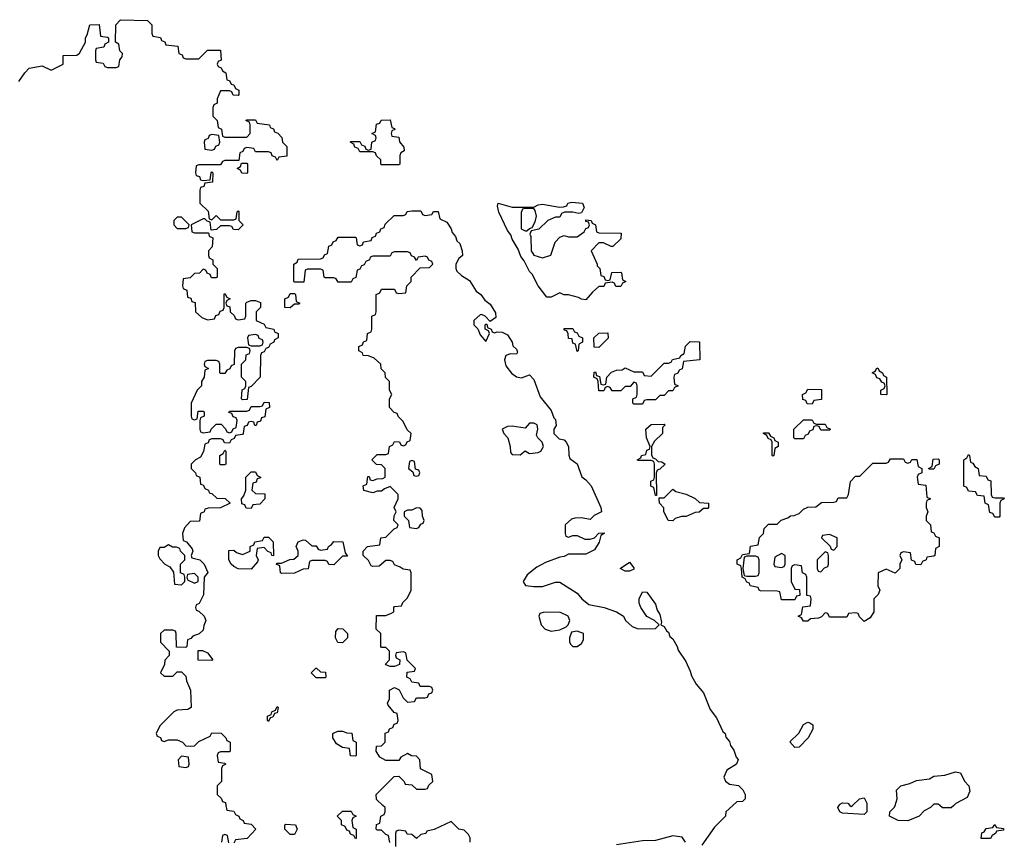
# Model space of a CAD drawing. Header units: inches. Extents: x 1861287 to 2052918, y 204622 to 437896.
# Tile 52 of 215: x 2003106 to 2007634, y 259830 to 263614. Entities that reach past the tile are written whole.
import ezdxf

# ---------------------------------------------------------------- set-up
doc = ezdxf.new("R2010")
doc.units = ezdxf.units.IN
doc.header["$MEASUREMENT"] = 0
doc.layers.add('C0205', color=7, linetype='Continuous')
doc.layers.add('C0206', color=7, linetype='Continuous')

msp = doc.modelspace()

# ---------------------------------------------------------------- linework, layer by layer
at = {"layer": 'C0205', "color": 5, "elevation": 80}
for points in [[(2004054.6, 260000), (2004058, 259978), (2004090, 259974), (2004098, 259958), (2004114, 259950), (2004118, 259938), (2004134, 259930), (2004138, 259918), (2004170, 259914), (2004192, 259890), (2004152.7, 259847.3), (2004098, 259842), (2004090, 259826)], [(2004808.4, 259828.4), (2004802, 259862), (2004790, 259866), (2004770, 259886), (2004750, 259886), (2004746, 259890), (2004747.3, 259912.7), (2004762, 259918), (2004766, 259950), (2004782, 259958), (2004786, 259970), (2004786, 259990), (2004775.6, 260000)], [(2006386.1, 260000), (2006354, 259970), (2006352, 259950), (2006300.7, 259899.3), (2006242.8, 259817.2)], [(2007002, 260000), (2007002, 259970), (2006990, 259958), (2006890, 259964), (2006878, 259970), (2006868.7, 259990), (2006874.4, 260000)], [(2006924, 260000), (2006930, 259994), (2006936.3, 260000)], [(2007304, 260000), (2007294, 259990), (2007265.4, 259974.6), (2007242, 259950), (2007190, 259929.3), (2007146, 259930), (2007106, 259950), (2007108, 259970), (2007128.9, 259991.2), (2007131.9, 260000)], [(2007401.7, 260000), (2007390, 259989), (2007349.1, 259989.1), (2007336.8, 260000)], [(2005178, 259830), (2005178, 259850), (2005170, 259866), (2005150, 259886), (2005126, 259890), (2005090, 259926), (2005011.6, 259888.4), (2004978, 259882), (2004974, 259870), (2004950, 259866), (2004930, 259848), (2004910, 259866), (2004887.3, 259867.3), (2004882, 259882), (2004850, 259886), (2004838, 259882), (2004834, 259870), (2004834, 259810)], [(2004067.3, 259827.3), (2004062, 259862), (2004050, 259866), (2004038, 259862), (2004034, 259830)], [(2006168, 259830), (2006153.2, 259853.2), (2006110, 259859.3), (2006030, 259839), (2005970, 259837.2), (2005850, 259819)]]:
    msp.add_lwpolyline(points, dxfattribs=at)
for points in [[(2004650, 259846), (2004642, 259862), (2004627.3, 259867.3), (2004622, 259882), (2004610, 259886), (2004602, 259902), (2004586, 259910), (2004586, 259930), (2004566, 259950), (2004590, 259974), (2004630, 259974), (2004638, 259958), (2004654, 259950), (2004638, 259942), (2004634, 259930), (2004638, 259898), (2004654, 259890), (2004654, 259850)], [(2004350, 259866), (2004326, 259890), (2004326, 259910), (2004330, 259914), (2004374, 259910), (2004382, 259890), (2004370, 259866)], [(2007528, 259848), (2007530, 259874), (2007542, 259878), (2007550, 259894), (2007582, 259898), (2007590, 259912), (2007598, 259898), (2007630, 259894), (2007630, 259886), (2007598, 259882), (2007594, 259870), (2007578, 259862), (2007570, 259848)]]:
    msp.add_lwpolyline(points, close=True, dxfattribs=at)
at = {"layer": 'C0206', "color": 5, "elevation": 80}
for points in [[(2003102, 263330), (2003129, 263370), (2003150, 263390.7), (2003210, 263402), (2003250, 263382), (2003306, 263410), (2003306, 263450), (2003369, 263451), (2003380.2, 263459.8), (2003408, 263510), (2003408, 263530), (2003416.4, 263543.6), (2003429.1, 263590.9), (2003471.3, 263591.3), (2003478, 263538), (2003510, 263534), (2003514, 263530), (2003514, 263510), (2003498, 263502), (2003492.7, 263487.3), (2003458, 263482), (2003454, 263470), (2003454, 263430), (2003458, 263418), (2003490, 263414), (2003498, 263398), (2003510, 263394), (2003550, 263394), (2003562, 263398), (2003566, 263430), (2003576.4, 263443.6), (2003578, 263458), (2003566, 263470), (2003562, 263502), (2003546, 263510), (2003548, 263590), (2003570, 263614), (2003694, 263610), (2003714, 263590), (2003714, 263550), (2003718, 263538), (2003752.7, 263532.7), (2003758, 263518), (2003772.7, 263512.7), (2003778, 263498), (2003832.7, 263492.7), (2003838, 263458), (2003852.7, 263452.7), (2003858, 263438), (2003870, 263434), (2003930, 263434), (2003970, 263474), (2004030, 263474), (2004032, 263428), (2004018, 263422), (2004014, 263410), (2004018, 263398), (2004032.7, 263392.7), (2004038, 263378), (2004054, 263370), (2004058, 263338), (2004070, 263334), (2004078, 263318), (2004090, 263314), (2004098, 263298), (2004114, 263290), (2004114, 263270), (2004110, 263266), (2004087.3, 263267.3), (2004082, 263282), (2004070, 263286), (2004030, 263286), (2004014, 263250), (2004014, 263230), (2003998, 263222), (2003994, 263210), (2003994, 263170), (2004014, 263150), (2004018, 263118), (2004034, 263110), (2004038, 263078), (2004050, 263074), (2004150, 263074), (2004166, 263090), (2004166, 263130), (2004162, 263142), (2004146, 263150), (2004150, 263154), (2004190, 263154), (2004198, 263138), (2004254, 263130), (2004258, 263118), (2004272.7, 263112.7), (2004278, 263098), (2004292.7, 263092.7), (2004312, 263072), (2004314, 263050), (2004334, 263030), (2004334, 262986), (2004298, 262982), (2004290, 262966), (2004282, 262982), (2004267.3, 262987.3), (2004262, 263002), (2004250, 263006), (2004190, 263006), (2004182, 263022), (2004150, 263026), (2004138, 263022), (2004132.7, 263007.3), (2004118, 263002), (2004114, 262966), (2004050, 262966), (2004038, 262962), (2004030, 262946), (2003930, 262946), (2003918, 262942), (2003914, 262910), (2003918, 262898), (2003932.7, 262892.7), (2003938, 262878), (2003950, 262874), (2003982, 262878), (2003986, 262910), (2003990, 262914), (2003994, 262910), (2003992.7, 262867.3), (2003958, 262862), (2003952.7, 262847.3), (2003938, 262842), (2003934, 262830), (2003934, 262770), (2003972.7, 262732.7), (2003978, 262698), (2003990, 262694), (2004010, 262714), (2004030, 262694), (2004090, 262694), (2004102, 262698), (2004106, 262730), (2004110, 262734), (2004114, 262730), (2004114, 262690), (2004134, 262670), (2004110, 262648), (2004088.4, 262648.4), (2004082, 262662), (2004070, 262666), (2004030, 262666), (2004011.6, 262648.4), (2003986, 262646), (2003982, 262682), (2003967.3, 262687.3), (2003958, 262698), (2003950, 262698), (2003894, 262670), (2003898, 262638), (2003910, 262634), (2003974, 262634), (2003978, 262618), (2003994, 262610), (2003991.6, 262568.4), (2003974, 262550), (2003974, 262530), (2003978, 262518), (2003994, 262510), (2003994, 262490), (2004014, 262470), (2004014, 262430), (2004010, 262426), (2003987.3, 262427.3), (2003982, 262442), (2003967.3, 262447.3), (2003962, 262462), (2003950, 262466), (2003932.7, 262447.3), (2003910, 262446), (2003890, 262426), (2003858, 262422), (2003854, 262390), (2003858, 262378), (2003874, 262370), (2003878, 262338), (2003892.7, 262332.7), (2003898, 262318), (2003912.7, 262312.7), (2003914, 262270), (2003943.6, 262243.6), (2003970, 262234), (2004002, 262238), (2004007.3, 262252.7), (2004022, 262258), (2004027.3, 262272.7), (2004042, 262278), (2004046, 262290), (2004046, 262350), (2004050, 262354), (2004058, 262338), (2004074, 262330), (2004058, 262322), (2004054, 262310), (2004058, 262298), (2004072.7, 262292.7), (2004074, 262270), (2004092.7, 262252.7), (2004098, 262238), (2004110, 262234), (2004142, 262238), (2004146, 262250), (2004146, 262310), (2004150, 262314), (2004170, 262322), (2004190, 262322), (2004212.7, 262312.7), (2004214, 262290), (2004194, 262270), (2004194, 262230), (2004230, 262214), (2004238, 262198), (2004274, 262190), (2004278, 262178), (2004294, 262170), (2004294, 262150), (2004278, 262142), (2004274, 262130), (2004258, 262122), (2004250, 262106), (2004238, 262102), (2004230, 262086), (2004218, 262082), (2004214, 262070), (2004212, 261970), (2004170, 261926), (2004158, 261922), (2004152.7, 261867.3), (2004130, 261866), (2004126, 261870), (2004128.4, 261911.6), (2004142, 261918), (2004146, 261930), (2004146, 261950), (2004126, 261970), (2004126, 262030), (2004146, 262050), (2004147.3, 262072.7), (2004162, 262078), (2004166, 262090), (2004162, 262102), (2004150, 262106), (2004110, 262106), (2004098, 262102), (2004094, 262090), (2004092.7, 262027.3), (2004078, 262022), (2004072.7, 262007.3), (2004058, 262002), (2004050, 261986), (2004030, 261986), (2004026, 261990), (2004026, 262030), (2004022, 262042), (2004010, 262046), (2003970, 262046), (2003958, 262042), (2003954, 262030), (2003958, 262018), (2003974, 262010), (2003958, 262002), (2003954, 261970), (2003942, 261950), (2003942, 261930), (2003922, 261910), (2003894, 261850), (2003894, 261790), (2003898, 261778), (2003910, 261774), (2003922, 261778), (2003927.3, 261812.7), (2003950, 261814), (2003954, 261810), (2003954, 261790), (2003938, 261782), (2003934, 261770), (2003934, 261730), (2003938, 261718), (2003950, 261714), (2003982, 261718), (2003986, 261730), (2004010, 261754), (2004032.7, 261752.7), (2004052.7, 261732.7), (2004058, 261718), (2004070, 261714), (2004082, 261718), (2004087.3, 261732.7), (2004102, 261738), (2004106, 261770), (2004102, 261782), (2004087.3, 261787.3), (2004082, 261802), (2004067.3, 261807.3), (2004070, 261814), (2004150, 261814), (2004162, 261818), (2004170, 261834), (2004210, 261834), (2004222, 261838), (2004230, 261854), (2004252.7, 261852.7), (2004254, 261830), (2004238, 261822), (2004232.7, 261787.3), (2004218, 261782), (2004212.7, 261767.3), (2004198, 261762), (2004192.7, 261747.3), (2004187.3, 261747.3), (2004182, 261762), (2004170, 261766), (2004158, 261762), (2004152.7, 261747.3), (2004138, 261742), (2004134, 261710), (2004130, 261706), (2004098, 261702), (2004092.7, 261687.3), (2004078, 261682), (2004070, 261666), (2004047.3, 261667.3), (2004042, 261682), (2004030, 261686), (2003990, 261686), (2003978, 261682), (2003972.7, 261667.3), (2003958, 261662), (2003951.6, 261628.4), (2003938, 261602), (2003914, 261590), (2003894, 261570), (2003894, 261550), (2003914, 261530), (2003918, 261518), (2003934, 261510), (2003938, 261478), (2003950, 261474), (2003958, 261458), (2003974, 261450), (2003978, 261438), (2003990, 261434), (2004012.7, 261412.7), (2004051.6, 261411.6), (2004074, 261390), (2004030, 261368), (2003972.7, 261367.3), (2003958, 261362), (2003954, 261350), (2003938, 261342), (2003932.7, 261307.3), (2003890, 261306), (2003863.6, 261276.4), (2003854, 261250), (2003858, 261218), (2003872.7, 261212.7), (2003899.6, 261179.6), (2003902, 261170), (2003894, 261150), (2003898, 261138), (2003934, 261130), (2003954, 261110), (2003971.1, 261071.2), (2003954, 261050), (2003951.1, 260968.8), (2003931.6, 260928.4), (2003918, 260922), (2003914, 260910), (2003918, 260898), (2003930, 260894), (2003954, 260870), (2003962, 260850), (2003952.7, 260827.3), (2003950, 260806), (2003931.6, 260788.4), (2003902, 260778), (2003892.7, 260767.3), (2003878, 260762), (2003874, 260730), (2003870, 260726), (2003827.3, 260727.3), (2003826, 260790), (2003822, 260802), (2003810, 260806), (2003770, 260806), (2003754, 260790), (2003754, 260750), (2003794, 260710), (2003794, 260690), (2003772.7, 260667.3), (2003771.6, 260648.4), (2003754, 260610), (2003770, 260594), (2003810, 260594), (2003830, 260614), (2003850, 260614), (2003870, 260594), (2003872.7, 260572.7), (2003892, 260530), (2003894, 260450), (2003879.6, 260440.4), (2003830, 260438), (2003814, 260430), (2003750, 260366), (2003734, 260330), (2003738, 260318), (2003752.7, 260312.7), (2003758, 260298), (2003770, 260294), (2003790, 260302), (2003830, 260302), (2003854, 260290), (2003870, 260274), (2003890, 260272), (2003910, 260274), (2003930, 260294), (2003982, 260318), (2003990, 260334), (2004032.7, 260332.7), (2004054, 260310), (2004058, 260298), (2004074, 260290), (2004074, 260250), (2004070, 260246), (2004030, 260246), (2004018, 260242), (2004014, 260230), (2004018, 260198), (2004050, 260194), (2004054, 260190), (2004038, 260182), (2004034, 260170), (2004034, 260110), (2004014, 260090), (2004014, 260050), (2004032.7, 260032.7), (2004038, 260018), (2004052.7, 260012.7), (2004054.6, 260000)], [(2004775.6, 260000), (2004747.3, 260027.3), (2004746, 260050), (2004827.3, 260132.7), (2004850, 260134), (2004874, 260110), (2004878, 260098), (2004910, 260094), (2004930, 260074), (2004970, 260074), (2004982, 260078), (2004987.3, 260092.7), (2005006, 260110), (2005002, 260142), (2004948.4, 260168.4), (2004946, 260210), (2004930, 260226), (2004908.4, 260228.4), (2004890, 260238), (2004858, 260222), (2004850, 260206), (2004790, 260206), (2004762, 260222), (2004746, 260250), (2004747.3, 260272.7), (2004770, 260274), (2004786, 260290), (2004787.3, 260332.7), (2004802, 260338), (2004807.3, 260352.7), (2004822, 260358), (2004827.3, 260372.7), (2004842, 260378), (2004846, 260390), (2004842, 260422), (2004827.3, 260427.3), (2004800.4, 260460.4), (2004798, 260470), (2004806, 260490), (2004806, 260530), (2004830, 260542), (2004851.3, 260531.3), (2004870, 260494), (2004890, 260474), (2004922, 260478), (2004930, 260494), (2004970, 260494), (2004982, 260498), (2004987.3, 260512.7), (2005002, 260518), (2005006, 260530), (2005002, 260542), (2004990, 260546), (2004947.3, 260547.3), (2004942, 260562), (2004910, 260566), (2004902, 260582), (2004886, 260590), (2004887.3, 260612.7), (2004922, 260618), (2004926, 260630), (2004887.3, 260667.3), (2004882, 260702), (2004870, 260706), (2004838, 260702), (2004834, 260690), (2004838, 260678), (2004854, 260670), (2004852.7, 260647.3), (2004830, 260638), (2004810, 260638), (2004790, 260646), (2004788, 260650), (2004806, 260670), (2004806, 260710), (2004790, 260726), (2004770, 260726), (2004766, 260730), (2004766, 260790), (2004746, 260810), (2004747.3, 260872.7), (2004790, 260874), (2004816.4, 260883.6), (2004826, 260890), (2004826, 260910), (2004830, 260914), (2004862, 260918), (2004867.3, 260932.7), (2004890, 260954), (2004906, 260990), (2004906, 261070), (2004902, 261082), (2004870, 261086), (2004856.4, 261096.4), (2004830, 261106), (2004822, 261122), (2004810, 261126), (2004790, 261126), (2004759.6, 261100.4), (2004730, 261098), (2004722, 261102), (2004710, 261126), (2004686, 261150), (2004686, 261170), (2004706, 261190), (2004762, 261198), (2004766, 261230), (2004790, 261234), (2004827.3, 261272.7), (2004842, 261278), (2004846, 261290), (2004826, 261310), (2004828.4, 261331.6), (2004838, 261350), (2004828, 261370), (2004846, 261410), (2004846, 261430), (2004810, 261466), (2004783.6, 261456.4), (2004770, 261446), (2004750, 261446), (2004730, 261438), (2004688.4, 261448.4), (2004686, 261470), (2004702, 261478), (2004707.3, 261512.7), (2004712.7, 261512.7), (2004718, 261498), (2004730, 261494), (2004750, 261502), (2004776.4, 261503.6), (2004786, 261510), (2004786, 261550), (2004770, 261566), (2004747.3, 261567.3), (2004726, 261590), (2004750, 261614), (2004790, 261614), (2004802, 261618), (2004806, 261650), (2004822, 261658), (2004830, 261674), (2004852.7, 261672.7), (2004858, 261658), (2004870, 261654), (2004882, 261658), (2004887.3, 261672.7), (2004902, 261678), (2004906, 261710), (2004887.3, 261727.3), (2004870, 261766), (2004847.3, 261787.3), (2004842, 261802), (2004827.3, 261807.3), (2004806, 261830), (2004806, 261870), (2004818, 261890), (2004806, 261910), (2004806, 261950), (2004788.4, 261968.4), (2004786, 261990), (2004768.4, 262008.4), (2004766, 262030), (2004736.4, 262056.4), (2004710, 262068), (2004686, 262070), (2004682, 262082), (2004666, 262090), (2004666, 262110), (2004682, 262118), (2004687.3, 262132.7), (2004702, 262138), (2004706, 262170), (2004722, 262178), (2004726, 262190), (2004726, 262250), (2004742, 262258), (2004746, 262270), (2004746, 262350), (2004762, 262358), (2004770, 262374), (2004830, 262374), (2004838, 262358), (2004850, 262354), (2004882, 262358), (2004886, 262390), (2004906, 262410), (2004906, 262430), (2004947.3, 262472.7), (2004990, 262474), (2005006, 262490), (2005002, 262502), (2004987.3, 262507.3), (2004982, 262522), (2004970, 262526), (2004938, 262522), (2004930, 262506), (2004922, 262522), (2004907.3, 262527.3), (2004902, 262542), (2004890, 262546), (2004830, 262546), (2004818, 262542), (2004810, 262526), (2004730, 262526), (2004718, 262522), (2004714, 262510), (2004698, 262502), (2004690, 262486), (2004678, 262482), (2004670, 262466), (2004658, 262462), (2004651.6, 262428.4), (2004638, 262422), (2004630, 262406), (2004570, 262406), (2004562, 262422), (2004550, 262426), (2004510, 262426), (2004506, 262430), (2004502, 262462), (2004490, 262466), (2004430, 262466), (2004418, 262462), (2004412.7, 262407.3), (2004370, 262406), (2004366, 262410), (2004366, 262490), (2004382, 262498), (2004387.3, 262512.7), (2004490, 262514), (2004502, 262518), (2004507.3, 262532.7), (2004522, 262538), (2004527.3, 262572.7), (2004542, 262578), (2004547.3, 262592.7), (2004562, 262598), (2004570, 262614), (2004650, 262614), (2004654, 262610), (2004658, 262578), (2004670, 262574), (2004682, 262578), (2004687.3, 262592.7), (2004722, 262598), (2004727.3, 262612.7), (2004742, 262618), (2004747.3, 262632.7), (2004762, 262638), (2004767.3, 262652.7), (2004782, 262658), (2004787.3, 262672.7), (2004827.3, 262712.7), (2004870, 262714), (2004882, 262718), (2004888.4, 262731.6), (2004910, 262734), (2004950, 262734), (2004958, 262718), (2004970, 262714), (2005002, 262718), (2005008.4, 262731.6), (2005030, 262732), (2005038, 262698), (2005070, 262682), (2005090, 262651.3), (2005094.6, 262634.6), (2005110, 262616), (2005116.3, 262596.3), (2005130, 262584.7), (2005141, 262550), (2005142, 262530), (2005124.7, 262515.3), (2005112, 262490), (2005111.3, 262470), (2005116.9, 262456.9), (2005137.3, 262437.3), (2005174.9, 262414.9), (2005205.8, 262365.8), (2005226, 262350), (2005244.5, 262324.5), (2005270, 262306), (2005294.4, 262265.6), (2005295.3, 262244.7), (2005270, 262226), (2005246, 262250), (2005230, 262258), (2005223.6, 262256.4), (2005194, 262230), (2005194, 262210), (2005212.7, 262192.7), (2005223.6, 262163.6), (2005250, 262134), (2005266, 262170), (2005262, 262182), (2005246, 262190), (2005246, 262210), (2005250, 262214), (2005254, 262214), (2005258, 262198), (2005274, 262190), (2005278, 262178), (2005290, 262174), (2005302, 262178), (2005324, 262176), (2005350, 262164.7), (2005370, 262131), (2005374.4, 262114.4), (2005390, 262098.8), (2005395.2, 262084.8), (2005390, 262075.3), (2005363.5, 262076.5), (2005342, 262070), (2005334.8, 262050), (2005341.6, 262021.6), (2005367.5, 261987.5), (2005390, 261970.8), (2005413.6, 261966.4), (2005450, 261981), (2005470, 261958.8), (2005499.6, 261879.6), (2005550, 261816.3), (2005562.8, 261782.8), (2005570, 261774.8), (2005573.2, 261746.8), (2005562, 261730), (2005562, 261710), (2005586.4, 261686.4), (2005610, 261681), (2005618.8, 261670), (2005630.4, 261650), (2005630.8, 261610.8), (2005636, 261596), (2005670, 261570.8), (2005690.7, 261510.7), (2005710, 261498), (2005734, 261470), (2005778.8, 261370), (2005782, 261350), (2005747.3, 261332.7), (2005730, 261315.3), (2005690, 261322), (2005659.6, 261320.4), (2005643.6, 261316.4), (2005614, 261290), (2005614, 261250), (2005618, 261238), (2005630, 261234), (2005650, 261242), (2005670, 261242), (2005704.7, 261224.7), (2005730, 261224.7), (2005748.9, 261231.2), (2005770, 261252), (2005794, 261254), (2005794, 261250), (2005778, 261242), (2005771, 261210), (2005750, 261175.3), (2005710, 261155.3), (2005630, 261155.3), (2005610, 261144), (2005590, 261142), (2005523.5, 261116.5), (2005484, 261096), (2005439.8, 261060.2), (2005422, 261030), (2005423.6, 261023.6), (2005432, 261012), (2005470, 261006), (2005510, 261007.3), (2005570, 261026.8), (2005590, 261026), (2005670, 260976), (2005690.6, 260950.6), (2005724, 260924), (2005794, 260910), (2005850.7, 260890.7), (2005882, 260870), (2005892, 260850), (2005922, 260822), (2005950, 260811.3), (2006030, 260814), (2006046, 260830), (2006026, 260850), (2005990, 260868), (2005962, 260910), (2005955.3, 260930), (2005955.3, 260950), (2005970, 260982), (2005990, 260981), (2006030, 260924.7), (2006037.5, 260897.5), (2006050, 260878), (2006056.9, 260843.1), (2006054, 260830), (2006070, 260822), (2006081.4, 260801.4), (2006090, 260796), (2006096.3, 260776.3), (2006110, 260766), (2006130, 260730.8), (2006134, 260714), (2006170, 260661), (2006190, 260618), (2006195.5, 260595.5), (2006217.1, 260557.1), (2006250, 260517.3), (2006281.6, 260441.6), (2006310, 260402.8), (2006339.1, 260339.1), (2006350, 260330.6), (2006354, 260314), (2006370, 260293), (2006374.7, 260274.7), (2006390, 260254), (2006401.6, 260221.6), (2006410, 260211), (2006402, 260190), (2006358, 260162), (2006344.7, 260130), (2006351.1, 260111.2), (2006370, 260098), (2006411, 260091), (2006430.9, 260070.9), (2006442, 260050), (2006442, 260030), (2006430, 260018), (2006403.6, 260016.4), (2006386.1, 260000)], [(2007131.9, 260000), (2007142, 260030), (2007138, 260070), (2007158, 260090), (2007199.3, 260100.7), (2007230, 260114.8), (2007290, 260122), (2007310, 260134.8), (2007360.4, 260139.6), (2007410, 260154), (2007432, 260150), (2007451.1, 260111.2), (2007471, 260090), (2007475.3, 260064.7), (2007463.6, 260036.4), (2007411.1, 260008.8), (2007401.7, 260000)], [(2006874.4, 260000), (2006876.4, 260003.6), (2006890, 260011.3), (2006914, 260010), (2006924, 260000)], [(2006936.3, 260000), (2006968, 260030), (2006990, 260034), (2007002, 260010), (2007002, 260000)], [(2007336.8, 260000), (2007330, 260006), (2007310, 260006), (2007304, 260000)]]:
    msp.add_lwpolyline(points, dxfattribs=at)
for points in [[(2004770, 262946), (2004766, 262950), (2004766, 262970), (2004747.3, 262987.3), (2004742, 263002), (2004730, 263006), (2004670, 263006), (2004662, 263022), (2004647.3, 263027.3), (2004642, 263042), (2004626, 263050), (2004630, 263054), (2004670, 263054), (2004678, 263038), (2004692.7, 263032.7), (2004698, 263018), (2004710, 263014), (2004722, 263018), (2004726, 263050), (2004742, 263058), (2004746, 263070), (2004742, 263082), (2004726, 263090), (2004742, 263098), (2004747.3, 263132.7), (2004762, 263138), (2004768.4, 263151.6), (2004810, 263154), (2004818, 263118), (2004830, 263114), (2004831.6, 263108.4), (2004818, 263102), (2004814, 263090), (2004818, 263078), (2004850, 263074), (2004852, 263052), (2004872, 263028), (2004874, 263010), (2004858, 263002), (2004854, 262990), (2004854, 262950), (2004850, 262946)], [(2003990, 263086), (2003978, 263082), (2003972.7, 263067.3), (2003958, 263062), (2003954, 263050), (2003958, 263018), (2003990, 263014), (2004002, 263018), (2004007.3, 263032.7), (2004022, 263038), (2004026, 263050), (2004022, 263082)], [(2004150, 262906), (2004127.3, 262907.3), (2004122, 262922), (2004106, 262930), (2004122, 262938), (2004126, 262954), (2004150, 262954), (2004154, 262950), (2004154, 262910)], [(2005676.9, 262723.1), (2005650, 262729), (2005612, 262728), (2005598, 262722), (2005590, 262706), (2005570, 262706), (2005534, 262690), (2005494, 262650), (2005458, 262642), (2005452.7, 262627.3), (2005456.9, 262616.9), (2005458, 262550), (2005471, 262531), (2005510, 262518), (2005548.7, 262531.3), (2005568.7, 262591.3), (2005590, 262614), (2005610, 262622), (2005630, 262614.8), (2005670, 262614.8), (2005702, 262638), (2005710, 262654), (2005722, 262658), (2005726, 262670), (2005722, 262682), (2005710, 262686), (2005710, 262694), (2005734, 262690), (2005738, 262678), (2005754, 262670), (2005758, 262638), (2005770, 262634), (2005872.7, 262632.7), (2005870, 262606), (2005834, 262570), (2005826, 262570), (2005790, 262588), (2005770, 262588), (2005734, 262550), (2005762, 262490), (2005762, 262482), (2005774, 262470), (2005778, 262438), (2005792.7, 262432.7), (2005798, 262418), (2005810, 262414), (2005822, 262418), (2005828.4, 262451.6), (2005870, 262452), (2005874, 262450), (2005878, 262418), (2005894, 262410), (2005878, 262402), (2005870, 262386), (2005847.3, 262387.3), (2005842, 262402), (2005830, 262406), (2005798, 262402), (2005792.7, 262387.3), (2005770, 262386), (2005739.6, 262360.4), (2005710, 262326), (2005690, 262328), (2005676.4, 262336.4), (2005630, 262348), (2005608.4, 262348.4), (2005590, 262358), (2005550, 262338), (2005530, 262338), (2005490, 262389), (2005462.7, 262442.7), (2005450, 262455.3), (2005425.4, 262505.4), (2005410, 262524), (2005398.9, 262558.9), (2005370, 262604), (2005364.5, 262624.5), (2005350, 262644), (2005310, 262728), (2005303.1, 262756.9), (2005306, 262770), (2005370, 262751.3), (2005470, 262752), (2005490, 262762), (2005510, 262764.7), (2005588, 262752), (2005607.3, 262752.7), (2005622, 262758), (2005626, 262770), (2005645.6, 262774.4), (2005694, 262770), (2005702, 262750), (2005690, 262726)], [(2005470, 262746), (2005430, 262746), (2005418, 262742), (2005412.7, 262727.3), (2005412.7, 262652.7), (2005430, 262642), (2005438, 262642), (2005450, 262654), (2005462, 262658), (2005476.4, 262683.6), (2005482, 262710), (2005476.4, 262736.4)], [(2003850, 262706), (2003830, 262706), (2003814, 262690), (2003814, 262670), (2003830, 262654), (2003870, 262654), (2003882, 262658), (2003886, 262670)], [(2004350, 262288), (2004326, 262290), (2004326, 262330), (2004342, 262338), (2004350, 262354), (2004370, 262354), (2004374, 262350), (2004378, 262318), (2004394, 262310), (2004390, 262306), (2004370, 262306)], [(2005670, 262088), (2005662, 262122), (2005650, 262126), (2005646, 262146), (2005630, 262148), (2005628.4, 262168.4), (2005622, 262182), (2005610, 262186), (2005610, 262194), (2005650, 262194), (2005658, 262178), (2005670, 262174), (2005678, 262158), (2005694, 262150), (2005694, 262130), (2005678, 262122), (2005674, 262090)], [(2004190, 262166), (2004158, 262162), (2004154, 262150), (2004158, 262118), (2004170, 262114), (2004210, 262114), (2004222, 262118), (2004226, 262130), (2004222, 262142), (2004207.3, 262147.3), (2004202, 262162)], [(2005770, 262106), (2005747.3, 262107.3), (2005746, 262150), (2005770, 262172), (2005810, 262174), (2005811.6, 262148.4)], [(2005930, 261846), (2005926, 261850), (2005926, 261870), (2005942, 261878), (2005946, 261890), (2005946, 261930), (2005942, 261942), (2005930, 261946), (2005912.7, 261927.3), (2005890, 261926), (2005870, 261906), (2005830, 261906), (2005822, 261922), (2005810, 261926), (2005798, 261922), (2005792.7, 261907.3), (2005770, 261906), (2005766, 261950), (2005762, 261962), (2005746, 261970), (2005747.3, 261992.7), (2005754, 261994), (2005758, 261978), (2005772.7, 261972.7), (2005778, 261938), (2005790, 261934), (2005802, 261938), (2005806, 261970), (2005827.3, 261992.7), (2005850, 262002), (2005876.4, 262003.6), (2005890, 262012), (2005930, 261994), (2005970, 261994), (2005978, 261978), (2006010, 261974), (2006070, 262034), (2006090, 262034), (2006102, 262038), (2006108.4, 262051.6), (2006142, 262058), (2006146, 262070), (2006162, 262078), (2006168.4, 262111.6), (2006190, 262134), (2006232.7, 262132.7), (2006234, 262050), (2006158, 262042), (2006152.7, 262007.3), (2006138, 262002), (2006132.7, 261987.3), (2006118, 261982), (2006114, 261970), (2006118, 261938), (2006134, 261930), (2006118, 261922), (2006110, 261906), (2006090, 261906), (2006070, 261886), (2006050, 261886), (2006030, 261866), (2005990, 261866), (2005978, 261862), (2005970, 261846)], [(2007090, 261888), (2007066, 261890), (2007066, 261910), (2007082, 261918), (2007086, 261930), (2007082, 261942), (2007070, 261946), (2007062, 261962), (2007047.3, 261967.3), (2007042, 261982), (2007026, 261990), (2007042, 261998), (2007048, 262012), (2007054, 262010), (2007058, 261998), (2007074, 261990), (2007078, 261978), (2007092, 261970), (2007094, 261890)], [(2006750, 261846), (2006727.3, 261847.3), (2006722, 261862), (2006707.3, 261867.3), (2006706, 261890), (2006722, 261898), (2006730, 261914), (2006792.7, 261912.7), (2006792.7, 261867.3), (2006758, 261862)], [(2006770, 261754), (2006810, 261754), (2006818, 261738), (2006834, 261730), (2006830, 261726), (2006790, 261726), (2006782, 261742), (2006770, 261746), (2006758, 261742), (2006752.7, 261727.3), (2006738, 261722), (2006732.7, 261707.3), (2006718, 261702), (2006710, 261686), (2006670, 261686), (2006666, 261690), (2006666, 261730), (2006710, 261774), (2006750, 261774), (2006758, 261758)], [(2005470, 261758), (2005450, 261758), (2005430, 261735.3), (2005370, 261744), (2005350, 261742), (2005324.7, 261730), (2005332, 261710), (2005350.7, 261690.7), (2005362, 261650), (2005363.6, 261623.6), (2005370, 261614), (2005407.3, 261612.7), (2005430, 261631), (2005450, 261618), (2005490, 261622.8), (2005502, 261630), (2005515.3, 261650), (2005508.7, 261670), (2005488, 261690), (2005483.1, 261703.1), (2005488, 261730), (2005486, 261750)], [(2006030, 261426), (2006022, 261462), (2006010, 261466), (2006008.4, 261471.6), (2006008.4, 261491.6), (2006022, 261498), (2006026, 261510), (2006026, 261570), (2006022, 261582), (2006010, 261586), (2005950, 261586), (2005946, 261590), (2005962, 261598), (2005966, 261610), (2005986, 261614), (2005990, 261634), (2006002, 261638), (2006006, 261650), (2005988, 261690), (2005986, 261730), (2006010, 261752), (2006070, 261754), (2006074, 261750), (2006062, 261738), (2006062, 261710), (2006024.7, 261675.3), (2006011.3, 261650), (2006012, 261612), (2006018, 261598), (2006030, 261594), (2006042, 261582), (2006059.6, 261579.6), (2006074, 261570), (2006050, 261546), (2006038, 261542), (2006032.7, 261527.3), (2006034, 261426)], [(2006570, 261606), (2006566, 261610), (2006566, 261670), (2006562, 261682), (2006547.3, 261687.3), (2006542, 261702), (2006526, 261710), (2006526, 261714), (2006550, 261714), (2006558, 261698), (2006574, 261690), (2006578, 261678), (2006594, 261670), (2006594, 261650), (2006578, 261642), (2006574, 261610)], [(2004030, 261566), (2004026, 261570), (2004026, 261610), (2004042, 261618), (2004050, 261634), (2004054, 261630), (2004054, 261570), (2004050, 261566)], [(2007190, 261574), (2007202, 261578), (2007208.4, 261591.6), (2007231.6, 261591.6), (2007238, 261558), (2007254, 261550), (2007254, 261530), (2007238, 261522), (2007234, 261510), (2007238, 261478), (2007272.7, 261472.7), (2007278, 261418), (2007294, 261410), (2007278, 261402), (2007274, 261390), (2007274, 261370), (2007282, 261350), (2007274, 261330), (2007274, 261310), (2007294, 261290), (2007298, 261258), (2007310, 261254), (2007318, 261238), (2007334, 261230), (2007334, 261190), (2007318, 261182), (2007314, 261150), (2007310, 261146), (2007278, 261142), (2007274, 261130), (2007258, 261122), (2007250, 261106), (2007227.3, 261107.3), (2007222, 261122), (2007207.3, 261127.3), (2007202, 261162), (2007170, 261166), (2007158, 261162), (2007154, 261150), (2007162, 261130), (2007154, 261110), (2007154, 261090), (2007132.7, 261067.3), (2007090, 261086), (2007054, 261070), (2007052, 261010), (2007062, 260990), (2007054, 260970), (2007034, 260950), (2007034, 260890), (2007016.9, 260863.1), (2006990, 260846), (2006967.3, 260867.3), (2006962, 260882), (2006950, 260886), (2006918, 260882), (2006910, 260866), (2006830, 260866), (2006822, 260882), (2006810, 260886), (2006792.7, 260867.3), (2006779.6, 260860.4), (2006742, 260858), (2006730, 260848), (2006710, 260848), (2006702, 260862), (2006686, 260870), (2006702, 260878), (2006707.3, 260912.7), (2006742, 260918), (2006746, 260950), (2006742, 260962), (2006726, 260966), (2006726, 261050), (2006722, 261062), (2006706, 261070), (2006702, 261102), (2006670, 261106), (2006658, 261102), (2006654, 261090), (2006654, 261030), (2006670, 260994), (2006692.7, 260992.7), (2006694, 260966), (2006678, 260962), (2006670, 260946), (2006610, 260946), (2006602, 260982), (2006590, 260986), (2006512.7, 260987.3), (2006506, 260990), (2006502, 261002), (2006466, 261010), (2006462, 261022), (2006450, 261026), (2006442, 261042), (2006428, 261050), (2006426, 261090), (2006422, 261102), (2006406, 261110), (2006406, 261130), (2006422, 261138), (2006430, 261154), (2006462, 261158), (2006467.3, 261192.7), (2006502, 261198), (2006508.4, 261231.6), (2006526, 261250), (2006530, 261274), (2006550, 261294), (2006590, 261294), (2006608.4, 261311.6), (2006638, 261322), (2006650, 261332), (2006667.3, 261332.7), (2006690, 261342), (2006710, 261362), (2006730, 261372), (2006767.3, 261372.7), (2006792.7, 261392.7), (2006850, 261394), (2006862, 261398), (2006870, 261414), (2006910, 261414), (2006918, 261430), (2006926, 261490), (2006950, 261514), (2006970, 261514), (2007030, 261574), (2007090, 261574), (2007102, 261578), (2007110, 261594), (2007170, 261594), (2007178, 261578)], [(2007290, 261546), (2007286, 261550), (2007302, 261558), (2007307.3, 261592.7), (2007330, 261594), (2007334, 261590), (2007334, 261570), (2007318, 261562), (2007310, 261546)], [(2007590, 261414), (2007630, 261414), (2007634, 261410), (2007618, 261402), (2007614, 261390), (2007614, 261330), (2007610, 261326), (2007590, 261326), (2007582, 261342), (2007567.3, 261347.3), (2007562, 261382), (2007546, 261390), (2007542, 261422), (2007510, 261426), (2007502, 261442), (2007470, 261446), (2007462, 261462), (2007448.4, 261468.4), (2007448, 261590), (2007462, 261598), (2007470, 261614), (2007474, 261610), (2007478, 261578), (2007490, 261574), (2007498, 261558), (2007514, 261550), (2007518, 261518), (2007550, 261514), (2007558, 261498), (2007572.7, 261492.7), (2007574, 261430), (2007578, 261418)], [(2004910, 261586), (2004898, 261582), (2004894, 261550), (2004914, 261534), (2004918, 261518), (2004930, 261514), (2004942, 261518), (2004946, 261530), (2004942, 261542), (2004926, 261546), (2004922, 261582)], [(2004170, 261366), (2004147.3, 261367.3), (2004142, 261382), (2004127.3, 261387.3), (2004126, 261410), (2004136.4, 261423.6), (2004146, 261450), (2004146, 261510), (2004170, 261534), (2004190, 261534), (2004198, 261518), (2004214, 261510), (2004214, 261506), (2004198, 261502), (2004192.7, 261487.3), (2004178, 261482), (2004174, 261450), (2004190, 261434), (2004232.7, 261432.7), (2004234, 261410), (2004210, 261386), (2004178, 261382)], [(2006110, 261308.7), (2006088.7, 261310), (2006068.4, 261351.6), (2006068.4, 261368.4), (2006048, 261390), (2006046, 261410), (2006046, 261414), (2006070, 261414), (2006110, 261454), (2006123.6, 261443.6), (2006171.3, 261431.3), (2006211.6, 261411.6), (2006232.7, 261392.7), (2006274, 261390), (2006274, 261370), (2006270, 261366), (2006250, 261366), (2006230, 261348), (2006212.7, 261347.3), (2006170.9, 261329.1), (2006150, 261328.7), (2006121, 261319)], [(2004930, 261368), (2004910, 261358), (2004890, 261358), (2004874, 261350), (2004874, 261330), (2004894, 261310), (2004898, 261278), (2004930, 261274), (2004942, 261278), (2004950, 261294), (2004962, 261298), (2004966, 261310), (2004958, 261330), (2004956.4, 261356.4), (2004947.3, 261367.3)], [(2004272.7, 261147.3), (2004266, 261150), (2004262, 261162), (2004247.3, 261167.3), (2004230, 261186), (2004198, 261182), (2004194, 261150), (2004202, 261130), (2004199.6, 261120.4), (2004170, 261086), (2004110, 261088), (2004090, 261098), (2004078, 261110), (2004068, 261130), (2004067.3, 261172.7), (2004090, 261174), (2004103.6, 261163.6), (2004130, 261154), (2004166, 261170), (2004166, 261190), (2004182, 261198), (2004187.3, 261212.7), (2004222, 261218), (2004230, 261234), (2004250, 261234), (2004271.6, 261211.6)], [(2006830, 261246), (2006798, 261242), (2006794, 261230), (2006832.7, 261192.7), (2006838, 261178), (2006850, 261174), (2006866, 261190), (2006866, 261230)], [(2003790, 261198), (2003770, 261186), (2003750, 261186), (2003742, 261170), (2003742, 261150), (2003750, 261134), (2003774, 261110), (2003796.9, 261096.9), (2003812.7, 261072.7), (2003818, 261018), (2003850, 261014), (2003866, 261030), (2003866, 261050), (2003862, 261062), (2003846, 261070), (2003846, 261110), (2003866, 261130), (2003866, 261150), (2003846, 261170), (2003842, 261182), (2003827.3, 261187.3), (2003808.4, 261188.4)], [(2004450, 261194), (2004470, 261194), (2004478, 261178), (2004490, 261174), (2004522, 261178), (2004526, 261190), (2004540.4, 261199.6), (2004550, 261214), (2004591.6, 261211.6), (2004602, 261162), (2004614, 261146), (2004590, 261146), (2004550, 261106), (2004527.3, 261107.3), (2004522, 261122), (2004510, 261126), (2004450, 261126), (2004438, 261122), (2004432.7, 261087.3), (2004410, 261086), (2004370, 261068), (2004310, 261066), (2004306, 261070), (2004302, 261102), (2004286, 261110), (2004290, 261114), (2004310, 261114), (2004348.4, 261131.6), (2004367.3, 261132.7), (2004386, 261150), (2004386, 261170), (2004378, 261190), (2004387.3, 261212.7), (2004410, 261222), (2004419.6, 261219.6)], [(2006490, 261146), (2006450, 261146), (2006438, 261142), (2006432, 261090), (2006438, 261058), (2006450, 261054), (2006490, 261054), (2006502, 261058), (2006506, 261070), (2006506, 261130), (2006502, 261142)], [(2006610, 261158), (2006578, 261142), (2006574, 261110), (2006578, 261098), (2006610, 261094), (2006622, 261098), (2006626, 261110), (2006626, 261150)], [(2006810, 261166), (2006774, 261130), (2006774, 261090), (2006778, 261078), (2006790, 261074), (2006807.3, 261092.7), (2006822, 261098), (2006826, 261110), (2006826, 261150), (2006822, 261162)], [(2005890, 261078), (2005868, 261090), (2005910, 261118), (2005930, 261092), (2005930, 261086), (2005910, 261078)], [(2003910, 261066), (2003878, 261062), (2003874, 261050), (2003878, 261038), (2003910, 261022), (2003926, 261030), (2003926, 261050)], [(2005590, 260888.7), (2005512.7, 260887.3), (2005498, 260882), (2005494, 260870), (2005504.7, 260830), (2005522, 260810), (2005550, 260801), (2005590, 260806.8), (2005619.3, 260820.7), (2005628.7, 260830), (2005635.3, 260850), (2005628, 260870)], [(2004590, 260748), (2004568.7, 260748.7), (2004558, 260770), (2004560.4, 260799.6), (2004570, 260814), (2004592.7, 260812.7), (2004614, 260790), (2004614, 260770)], [(2005670, 260801.2), (2005644, 260796), (2005634.8, 260770), (2005634.8, 260750), (2005639.8, 260739.8), (2005650, 260731), (2005670, 260731), (2005690, 260744.7), (2005698, 260762), (2005698, 260790)], [(2003990, 260666), (2003927.3, 260667.3), (2003927.3, 260712.7), (2003947.3, 260712.7), (2003970, 260702), (2003994, 260670)], [(2004470, 260586), (2004446, 260610), (2004468.4, 260631.6), (2004471.6, 260631.6), (2004490, 260614), (2004512.7, 260612.7), (2004514, 260590), (2004510, 260586)], [(2004250, 260386), (2004246, 260390), (2004246, 260410), (2004262, 260418), (2004266, 260430), (2004282, 260438), (2004290, 260454), (2004294, 260450), (2004290, 260426), (2004278, 260422), (2004270, 260406), (2004258, 260402)], [(2006670, 260266), (2006648.4, 260291.6), (2006688.7, 260331.3), (2006710, 260372), (2006730, 260382), (2006739.6, 260379.6), (2006754, 260370), (2006754, 260350), (2006732, 260310), (2006690, 260268)], [(2004650, 260226), (2004627.3, 260227.3), (2004622, 260262), (2004590, 260266), (2004563.1, 260283.1), (2004546, 260310), (2004546, 260330), (2004550, 260334), (2004570, 260342), (2004590, 260342), (2004610, 260334), (2004632.7, 260332.7), (2004638, 260298), (2004654, 260290), (2004654, 260230)], [(2003850, 260226), (2003834, 260210), (2003838, 260178), (2003870, 260174), (2003882, 260178), (2003886, 260190), (2003882, 260222)]]:
    msp.add_lwpolyline(points, close=True, dxfattribs=at)

doc.saveas('drawing.dxf')
